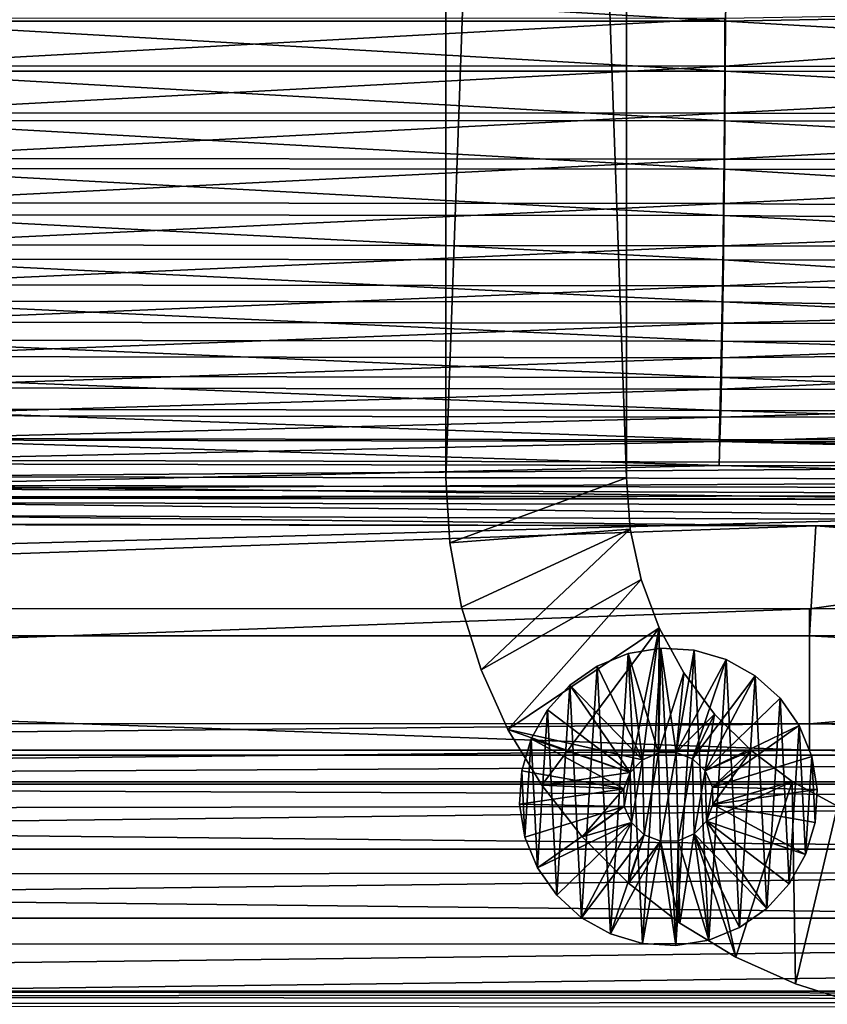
# Model space of a CAD drawing. Header units: metres. Extents: x -901 to 901, y -486 to 401.
# Tile 217 of 256: x 263 to 352, y -338 to -229. Entities that reach past the tile are written whole.
import ezdxf

# ---------------------------------------------------------------- set-up
doc = ezdxf.new("R2010")
doc.units = ezdxf.units.M

msp = doc.modelspace()

# ---------------------------------------------------------------- linework, layer by layer
at = {"layer": 'top0'}
for points in [[(340.949799, -229.396332, -496.149994), (244.546692, -229.389984, -497.7052), (244.761276, -223.802536, -498.037628)], [(341.090759, -223.79567, -496.466583), (340.949799, -229.396332, -496.149994), (244.761276, -223.802536, -498.037628)], [(437.323761, -227.669754, -494.566437), (340.949799, -229.396332, -496.149994), (341.090759, -223.79567, -496.466583)], [(437.234711, -234.495651, -490.6586), (437.268097, -227.462677, -491.574097), (340.87915, -234.394623, -492.38385)], [(437.268097, -227.462677, -491.574097), (340.904205, -229.093552, -493.165802), (340.87915, -234.394623, -492.38385)], [(437.323761, -227.669754, -494.566437), (437.288696, -235.059158, -493.604706), (340.949799, -229.396332, -496.149994)], [(340.904205, -229.093552, -493.165802), (244.512421, -229.078262, -494.721771), (244.490936, -234.36528, -493.926178)], [(340.87915, -234.394623, -492.38385), (340.904205, -229.093552, -493.165802), (244.490936, -234.36528, -493.926178)], [(340.923492, -234.963852, -495.328735), (244.524124, -234.942734, -496.869629), (244.546692, -229.389984, -497.7052)], [(340.949799, -229.396332, -496.149994), (340.923492, -234.963852, -495.328735), (244.546692, -229.389984, -497.7052)], [(437.288696, -235.059158, -493.604706), (340.923492, -234.963852, -495.328735), (340.949799, -229.396332, -496.149994)], [(340.87915, -234.394623, -492.38385), (244.490936, -234.36528, -493.926178), (244.462646, -239.569305, -492.662598)], [(340.846069, -239.613663, -491.131592), (340.87915, -234.394623, -492.38385), (244.462646, -239.569305, -492.662598)], [(437.234711, -234.495651, -490.6586), (340.87915, -234.394623, -492.38385), (340.846069, -239.613663, -491.131592)], [(437.199249, -239.72522, -489.412445), (437.234711, -234.495651, -490.6586), (340.846069, -239.613663, -491.131592)], [(340.888763, -240.445221, -494.013519), (244.4944, -240.408325, -495.542511), (244.524124, -234.942734, -496.869629)], [(340.923492, -234.963852, -495.328735), (340.888763, -240.445221, -494.013519), (244.524124, -234.942734, -496.869629)], [(437.251465, -240.551575, -492.295929), (340.888763, -240.445221, -494.013519), (340.923492, -234.963852, -495.328735)], [(437.288696, -235.059158, -493.604706), (437.251465, -240.551575, -492.295929), (340.923492, -234.963852, -495.328735)], [(340.846069, -239.613663, -491.131592), (244.462646, -239.569305, -492.662598), (244.42775, -244.640259, -490.93924)], [(340.805206, -244.700256, -489.417206), (340.846069, -239.613663, -491.131592), (244.42775, -244.640259, -490.93924)], [(437.199249, -239.72522, -489.412445), (340.846069, -239.613663, -491.131592), (340.805206, -244.700256, -489.417206)], [(437.155365, -244.822952, -487.700287), (437.199249, -239.72522, -489.412445), (340.805206, -244.700256, -489.417206)], [(340.845825, -245.787476, -492.212982), (244.457764, -245.734161, -493.732544), (244.4944, -240.408325, -495.542511)], [(340.888763, -240.445221, -494.013519), (340.845825, -245.787476, -492.212982), (244.4944, -240.408325, -495.542511)], [(437.205353, -245.908096, -490.496704), (340.845825, -245.787476, -492.212982), (340.888763, -240.445221, -494.013519)], [(437.251465, -240.551575, -492.295929), (437.205353, -245.908096, -490.496704), (340.888763, -240.445221, -494.013519)], [(244.42775, -244.640259, -490.93924), (244.38652, -249.53064, -488.766907), (340.805206, -244.700256, -489.417206)], [(244.38652, -249.53064, -488.766907), (340.756836, -249.606522, -487.251373), (340.805206, -244.700256, -489.417206)], [(340.805206, -244.700256, -489.417206), (340.756836, -249.606522, -487.251373), (437.155365, -244.822952, -487.700287)], [(340.756836, -249.606522, -487.251373), (437.094971, -250.464966, -485.174622), (437.155365, -244.822952, -487.700287)], [(340.795013, -250.940338, -489.938293), (244.414459, -250.870346, -491.451019), (244.457764, -245.734161, -493.732544)], [(340.845825, -245.787476, -492.212982), (340.795013, -250.940338, -489.938293), (244.457764, -245.734161, -493.732544)], [(437.141937, -251.831787, -487.844757), (340.795013, -250.940338, -489.938293), (340.845825, -245.787476, -492.212982)], [(437.205353, -245.908096, -490.496704), (437.141937, -251.831787, -487.844757), (340.845825, -245.787476, -492.212982)], [(244.38652, -249.53064, -488.766907), (244.33931, -254.20314, -486.166229), (340.756836, -249.606522, -487.251373)], [(244.33931, -254.20314, -486.166229), (340.701385, -254.294876, -484.654846), (340.756836, -249.606522, -487.251373)], [(340.756836, -249.606522, -487.251373), (340.701385, -254.294876, -484.654846), (437.094971, -250.464966, -485.174622)], [(340.736786, -255.864334, -487.211273), (244.364868, -255.777695, -488.719635), (244.414459, -250.870346, -491.451019)], [(340.795013, -250.940338, -489.938293), (340.736786, -255.864334, -487.211273), (244.414459, -250.870346, -491.451019)], [(340.701385, -254.294876, -484.654846), (437.043976, -254.439285, -482.94696), (437.094971, -250.464966, -485.174622)], [(437.088409, -256.005188, -485.505463), (340.736786, -255.864334, -487.211273), (340.795013, -250.940338, -489.938293)], [(437.141937, -251.831787, -487.844757), (437.088409, -256.005188, -485.505463), (340.795013, -250.940338, -489.938293)], [(340.701385, -254.294876, -484.654846), (244.33931, -254.20314, -486.166229), (244.28653, -258.622986, -483.160431)], [(340.639374, -258.730255, -481.65094), (340.701385, -254.294876, -484.654846), (244.28653, -258.622986, -483.160431)], [(437.043976, -254.439285, -482.94696), (340.701385, -254.294876, -484.654846), (340.639374, -258.730255, -481.65094)], [(436.954468, -260.259003, -478.892365), (437.043976, -254.439285, -482.94696), (340.639374, -258.730255, -481.65094)], [(340.671661, -260.522644, -484.056366), (244.309448, -260.419678, -485.562744), (244.364868, -255.777695, -488.719635)], [(340.736786, -255.864334, -487.211273), (340.671661, -260.522644, -484.056366), (244.364868, -255.777695, -488.719635)], [(436.994354, -262.119751, -481.245239), (340.671661, -260.522644, -484.056366), (340.736786, -255.864334, -487.211273)], [(437.088409, -256.005188, -485.505463), (436.994354, -262.119751, -481.245239), (340.736786, -255.864334, -487.211273)], [(340.639374, -258.730255, -481.65094), (244.28653, -258.622986, -483.160431), (244.228607, -262.755402, -479.772705)], [(340.571289, -262.877625, -478.262878), (340.639374, -258.730255, -481.65094), (244.228607, -262.755402, -479.772705)], [(436.954468, -260.259003, -478.892365), (340.639374, -258.730255, -481.65094), (340.571289, -262.877625, -478.262878)], [(340.600128, -264.878479, -480.497986), (244.248611, -264.759827, -482.004761), (244.309448, -260.419678, -485.562744)], [(340.671661, -260.522644, -484.056366), (340.600128, -264.878479, -480.497986), (244.309448, -260.419678, -485.562744)], [(436.904175, -263.042816, -476.555054), (436.954468, -260.259003, -478.892365), (340.571289, -262.877625, -478.262878)], [(436.941589, -265.041077, -478.792358), (340.600128, -264.878479, -480.497986), (340.671661, -260.522644, -484.056366)], [(436.994354, -262.119751, -481.245239), (436.941589, -265.041077, -478.792358), (340.671661, -260.522644, -484.056366)], [(244.228607, -262.755402, -479.772705), (244.165955, -266.567017, -476.02774), (340.571289, -262.877625, -478.262878)], [(244.165955, -266.567017, -476.02774), (340.497589, -266.703278, -474.515442), (340.571289, -262.877625, -478.262878)], [(340.571289, -262.877625, -478.262878), (340.497589, -266.703278, -474.515442), (436.904175, -263.042816, -476.555054)], [(340.497589, -266.703278, -474.515442), (436.851135, -265.679199, -474.052582), (436.904175, -263.042816, -476.555054)], [(340.522736, -268.896423, -476.562225), (244.182816, -268.763, -478.071533), (244.248611, -264.759827, -482.004761)], [(340.600128, -264.878479, -480.497986), (340.522736, -268.896423, -476.562225), (244.248611, -264.759827, -482.004761)], [(436.885895, -267.807983, -476.166138), (340.522736, -268.896423, -476.562225), (340.600128, -264.878479, -480.497986)], [(436.941589, -265.041077, -478.792358), (436.885895, -267.807983, -476.166138), (340.600128, -264.878479, -480.497986)], [(340.497589, -266.703278, -474.515442), (340.418884, -270.178894, -470.439423), (436.851135, -265.679199, -474.052582)], [(340.418884, -270.178894, -470.439423), (436.740387, -270.364105, -468.727539), (436.851135, -265.679199, -474.052582)], [(244.165955, -266.567017, -476.02774), (244.099075, -270.029633, -471.956085), (340.497589, -266.703278, -474.515442)], [(244.099075, -270.029633, -471.956085), (340.418884, -270.178894, -470.439423), (340.497589, -266.703278, -474.515442)], [(436.885895, -267.807983, -476.166138), (436.769562, -272.730438, -470.57135), (340.522736, -268.896423, -476.562225)], [(340.440094, -272.546722, -472.281342), (244.112579, -272.399658, -473.795258), (244.182816, -268.763, -478.071533)], [(340.522736, -268.896423, -476.562225), (340.440094, -272.546722, -472.281342), (244.182816, -268.763, -478.071533)], [(436.769562, -272.730438, -470.57135), (340.440094, -272.546722, -472.281342), (340.522736, -268.896423, -476.562225)], [(244.099075, -270.029633, -471.956085), (244.028503, -273.116516, -467.589813), (340.418884, -270.178894, -470.439423)], [(244.028503, -273.116516, -467.589813), (340.335846, -273.277435, -466.067047), (340.418884, -270.178894, -470.439423)], [(340.418884, -270.178894, -470.439423), (340.335846, -273.277435, -466.067047), (436.740387, -270.364105, -468.727539)], [(340.335846, -273.277435, -466.067047), (436.664856, -273.025513, -465.030121), (436.740387, -270.364105, -468.727539)], [(340.352875, -275.801025, -467.689178), (244.038452, -275.641693, -469.209534), (244.112579, -272.399658, -473.795258)], [(340.440094, -272.546722, -472.281342), (340.352875, -275.801025, -467.689178), (244.112579, -272.399658, -473.795258)], [(436.690247, -275.525116, -466.688843), (340.352875, -275.801025, -467.689178), (340.440094, -272.546722, -472.281342)], [(436.769562, -272.730438, -470.57135), (436.690247, -275.525116, -466.688843), (340.440094, -272.546722, -472.281342)], [(244.028503, -273.116516, -467.589813), (243.954758, -275.800873, -462.96106), (340.335846, -273.277435, -466.067047)], [(243.954758, -275.800873, -462.96106), (340.249023, -275.971924, -461.430573), (340.335846, -273.277435, -466.067047)], [(340.249023, -275.971924, -461.430573), (436.664856, -273.025513, -465.030121), (340.335846, -273.277435, -466.067047)], [(340.249023, -275.971924, -461.430573), (436.557739, -276.171509, -459.708191), (436.664856, -273.025513, -465.030121)], [(243.878418, -278.058105, -458.104614), (340.249023, -275.971924, -461.430573), (243.954758, -275.800873, -462.96106)], [(243.878418, -278.058105, -458.104614), (436.46106, -278.446564, -454.837769), (340.249023, -275.971924, -461.430573)], [(340.261688, -278.63092, -462.819672), (243.961014, -278.460968, -464.348114), (244.038452, -275.641693, -469.209534)], [(340.352875, -275.801025, -467.689178), (340.261688, -278.63092, -462.819672), (244.038452, -275.641693, -469.209534)], [(436.46106, -278.446564, -454.837769), (436.557739, -276.171509, -459.708191), (340.249023, -275.971924, -461.430573)], [(436.577698, -278.829742, -461.098663), (340.261688, -278.63092, -462.819672), (340.352875, -275.801025, -467.689178)], [(436.690247, -275.525116, -466.688843), (436.577698, -278.829742, -461.098663), (340.352875, -275.801025, -467.689178)], [(436.46106, -278.446564, -454.837769), (243.878418, -278.058105, -458.104614), (243.800171, -279.872437, -453.06662)], [(436.361969, -280.273926, -449.782715), (436.46106, -278.446564, -454.837769), (243.800171, -279.872437, -453.06662)], [(340.261688, -278.63092, -462.819672), (243.880829, -280.831635, -459.247589), (243.961014, -278.460968, -464.348114)], [(436.476196, -281.219147, -455.983429), (243.880829, -280.831635, -459.247589), (340.261688, -278.63092, -462.819672)], [(436.577698, -278.829742, -461.098663), (436.476196, -281.219147, -455.983429), (340.261688, -278.63092, -462.819672)], [(436.361969, -280.273926, -449.782715), (243.800171, -279.872437, -453.06662), (243.720795, -281.230316, -447.895966)], [(436.228851, -281.975739, -442.898834), (436.361969, -280.273926, -449.782715), (243.720795, -281.230316, -447.895966)], [(243.720795, -281.230316, -447.895966), (243.616089, -282.115753, -442.661072), (436.228851, -281.975739, -442.898834)], [(436.372101, -283.138367, -450.674316), (243.79866, -282.737183, -453.95636), (243.880829, -280.831635, -459.247589)], [(436.476196, -281.219147, -455.983429), (436.372101, -283.138367, -450.674316), (243.880829, -280.831635, -459.247589)], [(0.734328, -294.453064, -341.548859), (436.160767, -282.526215, -439.318207), (0.734328, -281.912231, -444.318481)], [(436.160767, -282.526215, -439.318207), (243.616089, -282.115753, -442.661072), (0.734328, -281.912231, -444.318481)], [(350.277679, -294.524323, -341.557617), (436.160767, -282.526215, -439.318207), (0.734328, -294.453064, -341.548859)], [(243.616089, -282.115753, -442.661072), (436.160767, -282.526215, -439.318207), (436.228851, -281.975739, -442.898834)], [(499.649292, -294.489624, -341.553345), (436.160767, -282.526215, -439.318207), (350.277679, -294.524323, -341.557617)], [(436.232239, -284.92627, -443.441528), (243.715302, -284.1633, -448.525818), (243.79866, -282.737183, -453.95636)], [(436.372101, -283.138367, -450.674316), (436.232239, -284.92627, -443.441528), (243.79866, -282.737183, -453.95636)], [(350.966766, -285.3125, -441.242035), (201.230148, -285.020569, -443.619843), (243.715302, -284.1633, -448.525818)], [(350.966766, -285.3125, -441.242035), (243.715302, -284.1633, -448.525818), (436.232239, -284.92627, -443.441528)], [(0.734328, -297.508423, -341.914429), (0.734328, -284.889893, -444.684113), (350.966766, -285.3125, -441.242035)], [(350.966766, -285.3125, -441.242035), (0.734328, -284.889893, -444.684113), (51.480598, -284.889893, -444.684113)], [(350.277679, -297.508423, -341.914429), (0.734328, -297.508423, -341.914429), (350.966766, -285.3125, -441.242035)], [(51.480598, -284.889893, -444.684113), (126.356468, -284.925659, -444.392792), (350.966766, -285.3125, -441.242035)], [(126.356468, -284.925659, -444.392792), (201.230148, -285.020569, -443.619843), (350.966766, -285.3125, -441.242035)], [(490.553162, -295.787415, -355.930756), (350.277679, -297.508423, -341.914429), (350.966766, -285.3125, -441.242035)], [(436.160919, -285.503784, -439.684174), (350.966766, -285.3125, -441.242035), (436.232239, -284.92627, -443.441528)], [(436.160919, -285.503784, -439.684174), (490.553162, -295.787415, -355.930756), (350.966766, -285.3125, -441.242035)], [(0.734328, -307.200958, -238.782639), (350.277679, -294.524323, -341.557617), (0.734328, -294.453064, -341.548859)], [(350.277679, -307.274475, -238.791992), (350.277679, -294.524323, -341.557617), (0.734328, -307.200958, -238.782639)], [(566.378906, -307.201416, -238.7827), (499.649292, -294.489624, -341.553345), (350.277679, -307.274475, -238.791992)], [(350.277679, -307.274475, -238.791992), (499.649292, -294.489624, -341.553345), (350.277679, -294.524323, -341.557617)], [(350.277679, -297.508423, -341.914429), (490.553162, -295.787415, -355.930756), (560.472351, -309.031952, -248.260803)], [(0.734328, -310.183228, -239.156265), (0.734328, -297.508423, -341.914429), (350.277679, -310.183228, -239.156265)], [(0.734328, -297.508423, -341.914429), (350.277679, -297.508423, -341.914429), (350.277679, -310.183228, -239.156265)], [(350.277679, -310.183228, -239.156265), (350.277679, -297.508423, -341.914429), (560.472351, -309.031952, -248.260803)], [(0.734328, -310.733368, -211.562912), (350.277679, -307.274475, -238.791992), (0.734328, -307.200958, -238.782639)], [(584.056824, -310.73349, -211.562149), (350.277679, -307.274475, -238.791992), (0.734328, -310.733368, -211.562912)], [(584.056824, -310.73349, -211.562149), (566.378906, -307.201416, -238.7827), (350.277679, -307.274475, -238.791992)], [(560.472351, -309.031952, -248.260803), (584.056824, -313.707733, -211.954468), (350.277679, -310.183228, -239.156265)], [(0.734328, -310.183228, -239.156265), (350.277679, -310.183228, -239.156265), (0.734328, -313.707611, -211.955231)], [(350.277679, -310.183228, -239.156265), (584.056824, -313.707733, -211.954468), (0.734328, -313.707611, -211.955231)], [(0.734328, -313.965668, -187.437561), (584.056824, -310.73349, -211.562149), (0.734328, -310.733368, -211.562912)], [(599.732178, -313.965576, -187.438156), (584.056824, -310.73349, -211.562149), (0.734328, -313.965668, -187.437561)], [(0.734328, -313.707611, -211.955231), (584.056824, -313.707733, -211.954468), (595.423157, -316.040405, -194.469223)], [(0.734328, -313.707611, -211.955231), (595.423157, -316.040405, -194.469223), (0.734328, -316.939209, -187.835037)], [(633.088074, -321.170197, -136.149261), (599.732178, -313.965576, -187.438156), (0.734328, -321.170319, -136.148453)], [(0.734328, -321.170319, -136.148453), (599.732178, -313.965576, -187.438156), (0.734328, -313.965668, -187.437561)], [(595.423157, -316.040405, -194.469223), (630.375, -323.537231, -140.744186), (0.734328, -316.939209, -187.835037)], [(0.734328, -316.939209, -187.835037), (630.375, -323.537231, -140.744186), (0.734328, -324.140137, -136.572845)], [(666.448914, -328.81955, -84.922707), (633.088074, -321.170197, -136.149261), (0.734328, -328.819641, -84.922119)], [(0.734328, -328.819641, -84.922119), (633.088074, -321.170197, -136.149261), (0.734328, -321.170319, -136.148453)], [(630.375, -323.537231, -140.744186), (665.330933, -331.521484, -87.092094), (0.734328, -324.140137, -136.572845)], [(0.734328, -324.140137, -136.572845), (665.330933, -331.521484, -87.092094), (0.734328, -331.785187, -85.375465)], [(0.734328, -336.912384, -33.767075), (666.448914, -328.81955, -84.922707), (0.734328, -328.819641, -84.922119)], [(0.734328, -336.912384, -33.767075), (699.821045, -336.912384, -33.767075), (666.448914, -328.81955, -84.922707)], [(665.330933, -331.521484, -87.092094), (0.734328, -339.873474, -34.248688), (0.734328, -331.785187, -85.375465)], [(665.330933, -331.521484, -87.092094), (699.821045, -339.873474, -34.248688), (0.734328, -339.873474, -34.248688)], [(699.821045, -336.912384, -33.767075), (0.734328, -336.912384, -33.767075), (699.821045, -337.267792, -32.492775)], [(0.734328, -336.912384, -33.767075), (0.734328, -337.447784, -32.089329), (699.821045, -337.267792, -32.492775)], [(699.821045, -337.267792, -32.492775), (0.734328, -337.447784, -32.089329), (699.821045, -337.89444, -31.327679)], [(0.734328, -337.447784, -32.089329), (0.734328, -338.448273, -30.640034), (699.821045, -337.89444, -31.327679)], [(699.821045, -337.89444, -31.327679), (0.734328, -338.448273, -30.640034), (699.821045, -338.761719, -30.328711)]]:
    msp.add_3dface(points, dxfattribs=at)
at = {"layer": 'top0123'}
for points in [[(329.990051, -280, -540), (309.990051, -280, -540), (309.990051, 280, -540)], [(329.990051, -280, -540), (309.990051, 280, -540), (329.990051, 280, -540)], [(309.990051, 280, -520), (309.990051, 280, -540), (309.990051, -280, -520)], [(309.990051, 280, -540), (309.990051, -280, -540), (309.990051, -280, -520)], [(329.990051, 280, -520), (309.990051, 280, -520), (309.990051, -280, -520)], [(329.990051, 280, -520), (309.990051, -280, -520), (329.990051, -280, -520)], [(329.990051, 280, -520), (329.990051, -280, -520), (329.990051, 280, -540)], [(329.990051, -280, -520), (329.990051, -280, -540), (329.990051, 280, -540)], [(310.427521, -287.232178, -540), (309.990051, -280, -540), (329.990051, -280, -540)], [(310.427521, -287.232178, -520), (309.990051, -280, -520), (310.427521, -287.232178, -540)], [(310.427521, -287.232178, -540), (309.990051, -280, -520), (309.990051, -280, -540)], [(309.990051, -280, -520), (310.427521, -287.232178, -520), (329.990051, -280, -520)], [(330.397217, -285.692596, -540), (310.427521, -287.232178, -540), (329.990051, -280, -540)], [(329.990051, -280, -520), (310.427521, -287.232178, -520), (330.397217, -285.692596, -520)], [(329.990051, -280, -520), (330.397217, -285.692596, -520), (329.990051, -280, -540)], [(330.397217, -285.692596, -520), (330.397217, -285.692596, -540), (329.990051, -280, -540)], [(330.397217, -285.692596, -540), (311.733551, -294.358917, -540), (310.427521, -287.232178, -540)], [(310.427521, -287.232178, -520), (311.733551, -294.358917, -520), (330.397217, -285.692596, -520)], [(313.889099, -301.276276, -540), (311.733551, -294.358917, -540), (330.397217, -285.692596, -540)], [(330.397217, -285.692596, -520), (311.733551, -294.358917, -520), (313.889099, -301.276276, -520)], [(331.610352, -291.269287, -540), (313.889099, -301.276276, -540), (330.397217, -285.692596, -540)], [(330.397217, -285.692596, -520), (313.889099, -301.276276, -520), (331.610352, -291.269287, -520)], [(330.397217, -285.692596, -520), (331.610352, -291.269287, -520), (330.397217, -285.692596, -540)], [(331.610352, -291.269287, -520), (331.610352, -291.269287, -540), (330.397217, -285.692596, -540)], [(311.733551, -294.358917, -520), (310.427521, -287.232178, -520), (311.733551, -294.358917, -540)], [(311.733551, -294.358917, -540), (310.427521, -287.232178, -520), (310.427521, -287.232178, -540)], [(316.862701, -307.883392, -540), (313.889099, -301.276276, -540), (331.610352, -291.269287, -540)], [(313.889099, -301.276276, -520), (316.862701, -307.883392, -520), (331.610352, -291.269287, -520)], [(333.604767, -296.616577, -540), (316.862701, -307.883392, -540), (331.610352, -291.269287, -540)], [(331.610352, -291.269287, -520), (316.862701, -307.883392, -520), (333.604767, -296.616577, -520)], [(331.610352, -291.269287, -520), (333.604767, -296.616577, -520), (331.610352, -291.269287, -540)], [(333.604767, -296.616577, -520), (333.604767, -296.616577, -540), (331.610352, -291.269287, -540)], [(313.889099, -301.276276, -520), (311.733551, -294.358917, -520), (313.889099, -301.276276, -540)], [(313.889099, -301.276276, -540), (311.733551, -294.358917, -520), (311.733551, -294.358917, -540)], [(316.862701, -307.883392, -540), (333.604767, -296.616577, -540), (331.767059, -311.259857, -540)], [(316.862701, -307.883392, -520), (320.611023, -314.083862, -520), (333.604767, -296.616577, -520)], [(333.604767, -296.616577, -520), (320.611023, -314.083862, -520), (330.41806, -312.669037, -520)], [(333.604767, -296.616577, -520), (330.41806, -312.669037, -520), (331.767059, -311.259857, -520)], [(331.767059, -311.259857, -540), (333.604767, -296.616577, -540), (333.552612, -310.474213, -540)], [(333.552612, -310.474213, -520), (333.604767, -296.616577, -520), (331.767059, -311.259857, -520)], [(333.604767, -296.616577, -540), (336.339905, -301.62561, -540), (333.552612, -310.474213, -540)], [(336.339905, -301.62561, -520), (333.604767, -296.616577, -520), (333.552612, -310.474213, -520)], [(333.604767, -296.616577, -520), (336.339905, -301.62561, -520), (333.604767, -296.616577, -540)], [(336.339905, -301.62561, -520), (336.339905, -301.62561, -540), (333.604767, -296.616577, -540)], [(333.812256, -298.875854, -595.000183), (330.165863, -299.472015, -595.000183), (333.552612, -310.474213, -595)], [(333.812256, -298.875854, -630.000183), (330.165863, -299.472015, -630.000183), (333.812256, -298.875854, -595.000183)], [(330.165863, -299.472015, -630.000183), (330.165863, -299.472015, -595.000183), (333.812256, -298.875854, -595.000183)], [(333.812256, -298.875854, -630.000183), (331.769531, -331.604645, -630.000183), (330.165863, -299.472015, -630.000183)], [(335.457184, -331.834808, -630.000183), (331.769531, -331.604645, -630.000183), (333.812256, -298.875854, -630.000183)], [(335.502899, -310.431641, -595), (333.812256, -298.875854, -595.000183), (333.552612, -310.474213, -595)], [(335.502899, -310.431641, -595), (337.499908, -299.105988, -595.000183), (333.812256, -298.875854, -595.000183)], [(337.499908, -299.105988, -630.000183), (333.812256, -298.875854, -630.000183), (337.499908, -299.105988, -595.000183)], [(333.812256, -298.875854, -630.000183), (333.812256, -298.875854, -595.000183), (337.499908, -299.105988, -595.000183)], [(337.499908, -299.105988, -630.000183), (335.457184, -331.834808, -630.000183), (333.812256, -298.875854, -630.000183)], [(330.165863, -299.472015, -595.000183), (326.74353, -300.864685, -595.000183), (331.767059, -311.259857, -595)], [(330.165863, -299.472015, -630.000183), (326.74353, -300.864685, -630.000183), (330.165863, -299.472015, -595.000183)], [(326.74353, -300.864685, -630.000183), (326.74353, -300.864685, -595.000183), (330.165863, -299.472015, -595.000183)], [(330.165863, -299.472015, -630.000183), (328.225555, -330.559692, -630.000183), (326.74353, -300.864685, -630.000183)], [(331.769531, -331.604645, -630.000183), (328.225555, -330.559692, -630.000183), (330.165863, -299.472015, -630.000183)], [(333.552612, -310.474213, -595), (330.165863, -299.472015, -595.000183), (331.767059, -311.259857, -595)], [(339.103577, -331.238617, -630.000183), (335.457184, -331.834808, -630.000183), (337.499908, -299.105988, -630.000183)], [(341.043884, -300.15097, -595.000183), (337.499908, -299.105988, -595.000183), (335.502899, -310.431641, -595)], [(341.043884, -300.15097, -630.000183), (337.499908, -299.105988, -630.000183), (341.043884, -300.15097, -595.000183)], [(337.499908, -299.105988, -630.000183), (337.499908, -299.105988, -595.000183), (341.043884, -300.15097, -595.000183)], [(341.043884, -300.15097, -630.000183), (339.103577, -331.238617, -630.000183), (337.499908, -299.105988, -630.000183)], [(331.767059, -311.259857, -595), (326.74353, -300.864685, -595.000183), (323.716919, -302.983948, -595.000183)], [(326.74353, -300.864685, -630.000183), (323.716919, -302.983948, -630.000183), (326.74353, -300.864685, -595.000183)], [(323.716919, -302.983948, -630.000183), (323.716919, -302.983948, -595.000183), (326.74353, -300.864685, -595.000183)], [(326.74353, -300.864685, -630.000183), (325.00296, -328.752319, -630.000183), (323.716919, -302.983948, -630.000183)], [(328.225555, -330.559692, -630.000183), (325.00296, -328.752319, -630.000183), (326.74353, -300.864685, -630.000183)], [(337.321014, -311.138672, -595), (341.043884, -300.15097, -595.000183), (335.502899, -310.431641, -595)], [(344.266479, -301.958344, -595.000183), (341.043884, -300.15097, -595.000183), (337.321014, -311.138672, -595)], [(342.525909, -329.845978, -630.000183), (339.103577, -331.238617, -630.000183), (341.043884, -300.15097, -630.000183)], [(344.266479, -301.958344, -630.000183), (341.043884, -300.15097, -630.000183), (344.266479, -301.958344, -595.000183)], [(341.043884, -300.15097, -630.000183), (341.043884, -300.15097, -595.000183), (344.266479, -301.958344, -595.000183)], [(344.266479, -301.958344, -630.000183), (342.525909, -329.845978, -630.000183), (341.043884, -300.15097, -630.000183)], [(316.862701, -307.883392, -520), (313.889099, -301.276276, -520), (316.862701, -307.883392, -540)], [(316.862701, -307.883392, -540), (313.889099, -301.276276, -520), (313.889099, -301.276276, -540)], [(333.552612, -310.474213, -540), (336.339905, -301.62561, -540), (335.502899, -310.431641, -540)], [(335.502899, -310.431641, -520), (336.339905, -301.62561, -520), (333.552612, -310.474213, -520)], [(336.339905, -301.62561, -540), (339.760071, -306.194427, -540), (335.502899, -310.431641, -540)], [(339.760071, -306.194427, -520), (336.339905, -301.62561, -520), (335.502899, -310.431641, -520)], [(336.339905, -301.62561, -520), (339.760071, -306.194427, -520), (336.339905, -301.62561, -540)], [(339.760071, -306.194427, -520), (339.760071, -306.194427, -540), (336.339905, -301.62561, -540)], [(338.730194, -312.48764, -595), (344.266479, -301.958344, -595.000183), (337.321014, -311.138672, -595)], [(338.730194, -312.48764, -595), (347.006104, -304.4375, -595.000183), (344.266479, -301.958344, -595.000183)], [(345.552551, -327.726715, -630.000183), (342.525909, -329.845978, -630.000183), (344.266479, -301.958344, -630.000183)], [(347.006104, -304.4375, -630.000183), (344.266479, -301.958344, -630.000183), (347.006104, -304.4375, -595.000183)], [(344.266479, -301.958344, -630.000183), (344.266479, -301.958344, -595.000183), (347.006104, -304.4375, -595.000183)], [(347.006104, -304.4375, -630.000183), (345.552551, -327.726715, -630.000183), (344.266479, -301.958344, -630.000183)], [(323.716919, -302.983948, -595.000183), (321.237732, -305.723572, -595.000183), (330.41806, -312.669037, -595)], [(323.716919, -302.983948, -630.000183), (321.237732, -305.723572, -630.000183), (323.716919, -302.983948, -595.000183)], [(321.237732, -305.723572, -630.000183), (321.237732, -305.723572, -595.000183), (323.716919, -302.983948, -595.000183)], [(323.716919, -302.983948, -630.000183), (322.263336, -326.273132, -630.000183), (321.237732, -305.723572, -630.000183)], [(325.00296, -328.752319, -630.000183), (322.263336, -326.273132, -630.000183), (323.716919, -302.983948, -630.000183)], [(331.767059, -311.259857, -595), (323.716919, -302.983948, -595.000183), (330.41806, -312.669037, -595)], [(349.125366, -307.464142, -595.000183), (347.006104, -304.4375, -595.000183), (338.730194, -312.48764, -595)], [(348.031708, -324.987091, -630.000183), (345.552551, -327.726715, -630.000183), (347.006104, -304.4375, -630.000183)], [(349.125366, -307.464142, -630.000183), (347.006104, -304.4375, -630.000183), (349.125366, -307.464142, -595.000183)], [(347.006104, -304.4375, -630.000183), (347.006104, -304.4375, -595.000183), (349.125366, -307.464142, -595.000183)], [(349.125366, -307.464142, -630.000183), (348.031708, -324.987091, -630.000183), (347.006104, -304.4375, -630.000183)], [(330.41806, -312.669037, -595), (321.237732, -305.723572, -595.000183), (319.430359, -308.946167, -595.000183)], [(321.237732, -305.723572, -630.000183), (319.430359, -308.946167, -630.000183), (321.237732, -305.723572, -595.000183)], [(319.430359, -308.946167, -630.000183), (319.430359, -308.946167, -595.000183), (321.237732, -305.723572, -595.000183)], [(321.237732, -305.723572, -630.000183), (320.144073, -323.246521, -630.000183), (319.430359, -308.946167, -630.000183)], [(322.263336, -326.273132, -630.000183), (320.144073, -323.246521, -630.000183), (321.237732, -305.723572, -630.000183)], [(335.502899, -310.431641, -540), (339.760071, -306.194427, -540), (337.321014, -311.138672, -540)], [(337.321014, -311.138672, -520), (339.760071, -306.194427, -520), (335.502899, -310.431641, -520)], [(339.760071, -306.194427, -540), (338.730194, -312.48764, -540), (337.321014, -311.138672, -540)], [(339.760071, -306.194427, -520), (337.321014, -311.138672, -520), (338.730194, -312.48764, -520)], [(339.760071, -306.194427, -540), (343.795624, -310.22998, -540), (338.730194, -312.48764, -540)], [(343.795624, -310.22998, -520), (339.760071, -306.194427, -520), (338.730194, -312.48764, -520)], [(339.760071, -306.194427, -540), (339.760071, -306.194427, -520), (343.795624, -310.22998, -540)], [(339.760071, -306.194427, -520), (343.795624, -310.22998, -520), (343.795624, -310.22998, -540)], [(339.515869, -314.273224, -595), (349.125366, -307.464142, -595.000183), (338.730194, -312.48764, -595)], [(339.515869, -314.273224, -595), (350.518036, -310.886475, -595.000183), (349.125366, -307.464142, -595.000183)], [(349.839081, -321.764496, -630.000183), (348.031708, -324.987091, -630.000183), (349.125366, -307.464142, -630.000183)], [(350.518036, -310.886475, -630.000183), (349.125366, -307.464142, -630.000183), (350.518036, -310.886475, -595.000183)], [(349.125366, -307.464142, -630.000183), (349.125366, -307.464142, -595.000183), (350.518036, -310.886475, -595.000183)], [(350.518036, -310.886475, -630.000183), (349.839081, -321.764496, -630.000183), (349.125366, -307.464142, -630.000183)], [(320.611023, -314.083862, -540), (316.862701, -307.883392, -540), (330.41806, -312.669037, -540)], [(330.41806, -312.669037, -540), (316.862701, -307.883392, -540), (331.767059, -311.259857, -540)], [(320.611023, -314.083862, -520), (316.862701, -307.883392, -520), (320.611023, -314.083862, -540)], [(320.611023, -314.083862, -540), (316.862701, -307.883392, -520), (316.862701, -307.883392, -540)], [(319.430359, -308.946167, -595.000183), (318.385406, -312.490143, -595.000183), (329.711029, -314.487152, -595)], [(319.430359, -308.946167, -630.000183), (318.385406, -312.490143, -630.000183), (319.430359, -308.946167, -595.000183)], [(318.385406, -312.490143, -630.000183), (318.385406, -312.490143, -595.000183), (319.430359, -308.946167, -595.000183)], [(319.430359, -308.946167, -630.000183), (318.751434, -319.824188, -630.000183), (318.385406, -312.490143, -630.000183)], [(320.144073, -323.246521, -630.000183), (318.751434, -319.824188, -630.000183), (319.430359, -308.946167, -630.000183)], [(330.41806, -312.669037, -595), (319.430359, -308.946167, -595.000183), (329.711029, -314.487152, -595)], [(331.767059, -311.259857, -540), (333.552612, -310.474213, -540), (331.767059, -311.259857, -595)], [(333.552612, -310.474213, -540), (333.552612, -310.474213, -595), (331.767059, -311.259857, -595)], [(331.767059, -311.259857, -510), (333.552612, -310.474213, -510), (331.767059, -311.259857, -520)], [(333.552612, -310.474213, -510), (333.552612, -310.474213, -520), (331.767059, -311.259857, -520)], [(333.552612, -310.474213, -510), (331.767059, -311.259857, -510), (331.948425, -319.571991, -510)], [(333.766541, -320.279022, -510), (333.552612, -310.474213, -510), (331.948425, -319.571991, -510)], [(333.552612, -310.474213, -540), (335.502899, -310.431641, -540), (333.552612, -310.474213, -595)], [(335.502899, -310.431641, -540), (335.502899, -310.431641, -595), (333.552612, -310.474213, -595)], [(333.552612, -310.474213, -510), (335.502899, -310.431641, -510), (333.552612, -310.474213, -520)], [(335.502899, -310.431641, -510), (335.502899, -310.431641, -520), (333.552612, -310.474213, -520)], [(335.502899, -310.431641, -510), (333.552612, -310.474213, -510), (333.766541, -320.279022, -510)], [(335.716858, -320.23645, -510), (335.502899, -310.431641, -510), (333.766541, -320.279022, -510)], [(337.321014, -311.138672, -595), (335.502899, -310.431641, -595), (337.321014, -311.138672, -540)], [(335.502899, -310.431641, -595), (335.502899, -310.431641, -540), (337.321014, -311.138672, -540)], [(337.321014, -311.138672, -520), (335.502899, -310.431641, -520), (337.321014, -311.138672, -510)], [(335.502899, -310.431641, -520), (335.502899, -310.431641, -510), (337.321014, -311.138672, -510)], [(337.321014, -311.138672, -510), (335.502899, -310.431641, -510), (335.716858, -320.23645, -510)], [(343.795624, -310.22998, -540), (339.515869, -314.273224, -540), (338.730194, -312.48764, -540)], [(343.795624, -310.22998, -520), (338.730194, -312.48764, -520), (339.515869, -314.273224, -520)], [(339.515869, -314.273224, -540), (343.795624, -310.22998, -540), (339.558411, -316.223511, -540)], [(339.558411, -316.223511, -520), (343.795624, -310.22998, -520), (339.515869, -314.273224, -520)], [(351.114197, -314.532867, -595.000183), (350.518036, -310.886475, -595.000183), (339.515869, -314.273224, -595)], [(343.795624, -310.22998, -540), (348.364441, -313.650146, -540), (339.558411, -316.223511, -540)], [(348.364441, -313.650146, -520), (343.795624, -310.22998, -520), (339.558411, -316.223511, -520)], [(343.795624, -310.22998, -540), (343.795624, -310.22998, -520), (348.364441, -313.650146, -520)], [(343.795624, -310.22998, -540), (348.364441, -313.650146, -520), (348.364441, -313.650146, -540)], [(350.884064, -318.22052, -630.000183), (349.839081, -321.764496, -630.000183), (350.518036, -310.886475, -630.000183)], [(351.114197, -314.532867, -630.000183), (350.518036, -310.886475, -630.000183), (351.114197, -314.532867, -595.000183)], [(350.518036, -310.886475, -630.000183), (350.518036, -310.886475, -595.000183), (351.114197, -314.532867, -595.000183)], [(351.114197, -314.532867, -630.000183), (350.884064, -318.22052, -630.000183), (350.518036, -310.886475, -630.000183)], [(330.41806, -312.669037, -540), (331.767059, -311.259857, -540), (330.41806, -312.669037, -595)], [(331.767059, -311.259857, -540), (331.767059, -311.259857, -595), (330.41806, -312.669037, -595)], [(330.41806, -312.669037, -510), (331.767059, -311.259857, -510), (330.41806, -312.669037, -520)], [(331.767059, -311.259857, -510), (331.767059, -311.259857, -520), (330.41806, -312.669037, -520)], [(331.767059, -311.259857, -510), (330.41806, -312.669037, -510), (330.539246, -318.223022, -510)], [(331.948425, -319.571991, -510), (331.767059, -311.259857, -510), (330.539246, -318.223022, -510)], [(337.502411, -319.450806, -510), (337.321014, -311.138672, -510), (335.716858, -320.23645, -510)], [(338.730194, -312.48764, -595), (337.321014, -311.138672, -595), (338.730194, -312.48764, -540)], [(337.321014, -311.138672, -595), (337.321014, -311.138672, -540), (338.730194, -312.48764, -540)], [(338.730194, -312.48764, -520), (337.321014, -311.138672, -520), (338.730194, -312.48764, -510)], [(337.321014, -311.138672, -520), (337.321014, -311.138672, -510), (338.730194, -312.48764, -510)], [(338.730194, -312.48764, -510), (337.321014, -311.138672, -510), (337.502411, -319.450806, -510)], [(329.711029, -314.487152, -595), (318.385406, -312.490143, -595.000183), (318.155243, -316.177795, -595.000183)], [(318.155243, -316.177795, -595.000183), (318.385406, -312.490143, -595.000183), (318.155243, -316.177795, -630.000183)], [(318.385406, -312.490143, -595.000183), (318.385406, -312.490143, -630.000183), (318.155243, -316.177795, -630.000183)], [(318.751434, -319.824188, -630.000183), (318.155243, -316.177795, -630.000183), (318.385406, -312.490143, -630.000183)], [(329.711029, -314.487152, -540), (320.611023, -314.083862, -540), (330.41806, -312.669037, -540)], [(320.611023, -314.083862, -520), (329.711029, -314.487152, -520), (330.41806, -312.669037, -520)], [(329.711029, -314.487152, -540), (330.41806, -312.669037, -540), (329.711029, -314.487152, -595)], [(330.41806, -312.669037, -540), (330.41806, -312.669037, -595), (329.711029, -314.487152, -595)], [(329.711029, -314.487152, -510), (330.41806, -312.669037, -510), (329.711029, -314.487152, -520)], [(330.41806, -312.669037, -510), (330.41806, -312.669037, -520), (329.711029, -314.487152, -520)], [(330.41806, -312.669037, -510), (329.711029, -314.487152, -510), (329.753601, -316.437439, -510)], [(330.539246, -318.223022, -510), (330.41806, -312.669037, -510), (329.753601, -316.437439, -510)], [(338.851379, -318.041626, -510), (338.730194, -312.48764, -510), (337.502411, -319.450806, -510)], [(339.515869, -314.273224, -595), (338.730194, -312.48764, -595), (339.515869, -314.273224, -540)], [(338.730194, -312.48764, -595), (338.730194, -312.48764, -540), (339.515869, -314.273224, -540)], [(339.515869, -314.273224, -520), (338.730194, -312.48764, -520), (339.515869, -314.273224, -510)], [(338.730194, -312.48764, -520), (338.730194, -312.48764, -510), (339.515869, -314.273224, -510)], [(339.515869, -314.273224, -510), (338.730194, -312.48764, -510), (338.851379, -318.041626, -510)], [(325.079407, -319.787354, -540), (320.611023, -314.083862, -540), (329.711029, -314.487152, -540)], [(325.079407, -319.787354, -540), (325.079407, -319.787354, -520), (320.611023, -314.083862, -520)], [(325.079407, -319.787354, -540), (320.611023, -314.083862, -520), (320.611023, -314.083862, -540)], [(320.611023, -314.083862, -520), (325.079407, -319.787354, -520), (329.711029, -314.487152, -520)], [(348.364441, -313.650146, -540), (342.106659, -333.12735, -540), (338.851379, -318.041626, -540)], [(339.558411, -316.223511, -540), (348.364441, -313.650146, -540), (338.851379, -318.041626, -540)], [(342.106659, -333.12735, -520), (348.364441, -313.650146, -520), (338.851379, -318.041626, -520)], [(338.851379, -318.041626, -520), (348.364441, -313.650146, -520), (339.558411, -316.223511, -520)], [(348.713776, -336.100952, -540), (342.106659, -333.12735, -540), (348.364441, -313.650146, -540)], [(342.106659, -333.12735, -520), (348.713776, -336.100952, -520), (348.364441, -313.650146, -520)], [(353.373474, -316.385284, -540), (348.713776, -336.100952, -540), (348.364441, -313.650146, -540)], [(348.364441, -313.650146, -520), (353.373474, -316.385284, -520), (348.364441, -313.650146, -540)], [(348.364441, -313.650146, -540), (353.373474, -316.385284, -520), (353.373474, -316.385284, -540)], [(348.713776, -336.100952, -520), (353.373474, -316.385284, -520), (348.364441, -313.650146, -520)], [(329.711029, -314.487152, -595), (318.155243, -316.177795, -595.000183), (329.753601, -316.437439, -595)], [(329.753601, -316.437439, -540), (325.079407, -319.787354, -540), (329.711029, -314.487152, -540)], [(325.079407, -319.787354, -520), (329.753601, -316.437439, -520), (329.711029, -314.487152, -520)], [(329.753601, -316.437439, -540), (329.711029, -314.487152, -540), (329.753601, -316.437439, -595)], [(329.711029, -314.487152, -540), (329.711029, -314.487152, -595), (329.753601, -316.437439, -595)], [(329.753601, -316.437439, -510), (329.711029, -314.487152, -510), (329.753601, -316.437439, -520)], [(329.711029, -314.487152, -510), (329.711029, -314.487152, -520), (329.753601, -316.437439, -520)], [(339.558411, -316.223511, -510), (339.515869, -314.273224, -510), (338.851379, -318.041626, -510)], [(339.558411, -316.223511, -595), (351.114197, -314.532867, -595.000183), (339.515869, -314.273224, -595)], [(339.558411, -316.223511, -595), (339.515869, -314.273224, -595), (339.558411, -316.223511, -540)], [(339.515869, -314.273224, -595), (339.515869, -314.273224, -540), (339.558411, -316.223511, -540)], [(339.558411, -316.223511, -520), (339.515869, -314.273224, -520), (339.558411, -316.223511, -510)], [(339.515869, -314.273224, -520), (339.515869, -314.273224, -510), (339.558411, -316.223511, -510)], [(350.884064, -318.22052, -595.000183), (351.114197, -314.532867, -595.000183), (339.558411, -316.223511, -595)], [(350.884064, -318.22052, -630.000183), (351.114197, -314.532867, -630.000183), (350.884064, -318.22052, -595.000183)], [(351.114197, -314.532867, -630.000183), (351.114197, -314.532867, -595.000183), (350.884064, -318.22052, -595.000183)], [(318.155243, -316.177795, -595.000183), (318.751434, -319.824188, -595.000183), (329.753601, -316.437439, -595)], [(318.751434, -319.824188, -595.000183), (318.155243, -316.177795, -595.000183), (318.751434, -319.824188, -630.000183)], [(318.155243, -316.177795, -595.000183), (318.155243, -316.177795, -630.000183), (318.751434, -319.824188, -630.000183)], [(339.558411, -316.223511, -595), (338.851379, -318.041626, -595), (349.839081, -321.764496, -595.000183)], [(338.851379, -318.041626, -595), (339.558411, -316.223511, -595), (338.851379, -318.041626, -540)], [(339.558411, -316.223511, -595), (339.558411, -316.223511, -540), (338.851379, -318.041626, -540)], [(338.851379, -318.041626, -520), (339.558411, -316.223511, -520), (338.851379, -318.041626, -510)], [(339.558411, -316.223511, -520), (339.558411, -316.223511, -510), (338.851379, -318.041626, -510)], [(349.839081, -321.764496, -595.000183), (350.884064, -318.22052, -595.000183), (339.558411, -316.223511, -595)], [(355.631134, -338.2565, -540), (348.713776, -336.100952, -540), (353.373474, -316.385284, -540)], [(348.713776, -336.100952, -520), (355.631134, -338.2565, -520), (353.373474, -316.385284, -520)], [(329.753601, -316.437439, -595), (318.751434, -319.824188, -595.000183), (320.144073, -323.246521, -595.000183)], [(329.753601, -316.437439, -595), (320.144073, -323.246521, -595.000183), (330.539246, -318.223022, -595)], [(325.079407, -319.787354, -540), (329.753601, -316.437439, -540), (330.539246, -318.223022, -540)], [(329.753601, -316.437439, -520), (325.079407, -319.787354, -520), (330.539246, -318.223022, -520)], [(330.539246, -318.223022, -540), (329.753601, -316.437439, -540), (330.539246, -318.223022, -595)], [(329.753601, -316.437439, -540), (329.753601, -316.437439, -595), (330.539246, -318.223022, -595)], [(330.539246, -318.223022, -510), (329.753601, -316.437439, -510), (330.539246, -318.223022, -520)], [(329.753601, -316.437439, -510), (329.753601, -316.437439, -520), (330.539246, -318.223022, -520)], [(320.144073, -323.246521, -595.000183), (322.263336, -326.273132, -595.000183), (330.539246, -318.223022, -595)], [(330.539246, -318.223022, -595), (322.263336, -326.273132, -595.000183), (325.00296, -328.752319, -595.000183)], [(330.539246, -318.223022, -595), (325.00296, -328.752319, -595.000183), (331.948425, -319.571991, -595)], [(330.202698, -324.910645, -540), (325.079407, -319.787354, -540), (330.539246, -318.223022, -540)], [(325.079407, -319.787354, -520), (330.202698, -324.910645, -520), (330.539246, -318.223022, -520)], [(330.202698, -324.910645, -540), (330.539246, -318.223022, -540), (331.948425, -319.571991, -540)], [(330.539246, -318.223022, -520), (330.202698, -324.910645, -520), (331.948425, -319.571991, -520)], [(331.948425, -319.571991, -540), (330.539246, -318.223022, -540), (331.948425, -319.571991, -595)], [(330.539246, -318.223022, -540), (330.539246, -318.223022, -595), (331.948425, -319.571991, -595)], [(331.948425, -319.571991, -510), (330.539246, -318.223022, -510), (331.948425, -319.571991, -520)], [(330.539246, -318.223022, -510), (330.539246, -318.223022, -520), (331.948425, -319.571991, -520)], [(342.106659, -333.12735, -540), (337.502411, -319.450806, -540), (338.851379, -318.041626, -540)], [(337.502411, -319.450806, -595), (345.552551, -327.726715, -595.000183), (338.851379, -318.041626, -595)], [(337.502411, -319.450806, -595), (338.851379, -318.041626, -595), (337.502411, -319.450806, -540)], [(338.851379, -318.041626, -595), (338.851379, -318.041626, -540), (337.502411, -319.450806, -540)], [(337.502411, -319.450806, -520), (338.851379, -318.041626, -520), (337.502411, -319.450806, -510)], [(338.851379, -318.041626, -520), (338.851379, -318.041626, -510), (337.502411, -319.450806, -510)], [(337.502411, -319.450806, -520), (342.106659, -333.12735, -520), (338.851379, -318.041626, -520)], [(345.552551, -327.726715, -595.000183), (348.031708, -324.987091, -595.000183), (338.851379, -318.041626, -595)], [(338.851379, -318.041626, -595), (348.031708, -324.987091, -595.000183), (349.839081, -321.764496, -595.000183)], [(350.884064, -318.22052, -595.000183), (349.839081, -321.764496, -595.000183), (350.884064, -318.22052, -630.000183)], [(349.839081, -321.764496, -595.000183), (349.839081, -321.764496, -630.000183), (350.884064, -318.22052, -630.000183)], [(325.00296, -328.752319, -595.000183), (328.225555, -330.559692, -595.000183), (331.948425, -319.571991, -595)], [(331.948425, -319.571991, -595), (328.225555, -330.559692, -595.000183), (333.766541, -320.279022, -595)], [(333.766541, -320.279022, -540), (330.202698, -324.910645, -540), (331.948425, -319.571991, -540)], [(330.202698, -324.910645, -520), (333.766541, -320.279022, -520), (331.948425, -319.571991, -520)], [(333.766541, -320.279022, -540), (331.948425, -319.571991, -540), (333.766541, -320.279022, -595)], [(331.948425, -319.571991, -540), (331.948425, -319.571991, -595), (333.766541, -320.279022, -595)], [(333.766541, -320.279022, -510), (331.948425, -319.571991, -510), (333.766541, -320.279022, -520)], [(331.948425, -319.571991, -510), (331.948425, -319.571991, -520), (333.766541, -320.279022, -520)], [(335.906189, -329.379028, -540), (335.716858, -320.23645, -540), (337.502411, -319.450806, -540)], [(335.716858, -320.23645, -595), (339.103577, -331.238617, -595.000183), (337.502411, -319.450806, -595)], [(335.716858, -320.23645, -595), (337.502411, -319.450806, -595), (335.716858, -320.23645, -540)], [(337.502411, -319.450806, -595), (337.502411, -319.450806, -540), (335.716858, -320.23645, -540)], [(335.716858, -320.23645, -520), (337.502411, -319.450806, -520), (335.716858, -320.23645, -510)], [(337.502411, -319.450806, -520), (337.502411, -319.450806, -510), (335.716858, -320.23645, -510)], [(335.716858, -320.23645, -520), (335.906189, -329.379028, -520), (337.502411, -319.450806, -520)], [(342.106659, -333.12735, -540), (335.906189, -329.379028, -540), (337.502411, -319.450806, -540)], [(335.906189, -329.379028, -520), (342.106659, -333.12735, -520), (337.502411, -319.450806, -520)], [(339.103577, -331.238617, -595.000183), (342.525909, -329.845978, -595.000183), (337.502411, -319.450806, -595)], [(337.502411, -319.450806, -595), (342.525909, -329.845978, -595.000183), (345.552551, -327.726715, -595.000183)], [(320.144073, -323.246521, -595.000183), (318.751434, -319.824188, -595.000183), (320.144073, -323.246521, -630.000183)], [(318.751434, -319.824188, -595.000183), (318.751434, -319.824188, -630.000183), (320.144073, -323.246521, -630.000183)], [(330.202698, -324.910645, -540), (330.202698, -324.910645, -520), (325.079407, -319.787354, -540)], [(330.202698, -324.910645, -520), (325.079407, -319.787354, -520), (325.079407, -319.787354, -540)], [(328.225555, -330.559692, -595.000183), (331.769531, -331.604645, -595.000183), (333.766541, -320.279022, -595)], [(335.906189, -329.379028, -540), (330.202698, -324.910645, -540), (333.766541, -320.279022, -540)], [(330.202698, -324.910645, -520), (335.906189, -329.379028, -520), (333.766541, -320.279022, -520)], [(333.766541, -320.279022, -595), (331.769531, -331.604645, -595.000183), (335.457184, -331.834808, -595.000183)], [(335.716858, -320.23645, -540), (335.906189, -329.379028, -540), (333.766541, -320.279022, -540)], [(333.766541, -320.279022, -595), (335.457184, -331.834808, -595.000183), (335.716858, -320.23645, -595)], [(333.766541, -320.279022, -595), (335.716858, -320.23645, -595), (333.766541, -320.279022, -540)], [(335.716858, -320.23645, -595), (335.716858, -320.23645, -540), (333.766541, -320.279022, -540)], [(333.766541, -320.279022, -520), (335.716858, -320.23645, -520), (333.766541, -320.279022, -510)], [(335.716858, -320.23645, -520), (335.716858, -320.23645, -510), (333.766541, -320.279022, -510)], [(335.906189, -329.379028, -520), (335.716858, -320.23645, -520), (333.766541, -320.279022, -520)], [(335.457184, -331.834808, -595.000183), (339.103577, -331.238617, -595.000183), (335.716858, -320.23645, -595)], [(349.839081, -321.764496, -595.000183), (348.031708, -324.987091, -595.000183), (349.839081, -321.764496, -630.000183)], [(348.031708, -324.987091, -595.000183), (348.031708, -324.987091, -630.000183), (349.839081, -321.764496, -630.000183)], [(322.263336, -326.273132, -595.000183), (320.144073, -323.246521, -595.000183), (322.263336, -326.273132, -630.000183)], [(320.144073, -323.246521, -595.000183), (320.144073, -323.246521, -630.000183), (322.263336, -326.273132, -630.000183)], [(335.906189, -329.379028, -520), (330.202698, -324.910645, -520), (335.906189, -329.379028, -540)], [(330.202698, -324.910645, -520), (330.202698, -324.910645, -540), (335.906189, -329.379028, -540)], [(348.031708, -324.987091, -595.000183), (345.552551, -327.726715, -595.000183), (348.031708, -324.987091, -630.000183)], [(345.552551, -327.726715, -595.000183), (345.552551, -327.726715, -630.000183), (348.031708, -324.987091, -630.000183)], [(325.00296, -328.752319, -595.000183), (322.263336, -326.273132, -595.000183), (325.00296, -328.752319, -630.000183)], [(322.263336, -326.273132, -595.000183), (322.263336, -326.273132, -630.000183), (325.00296, -328.752319, -630.000183)], [(345.552551, -327.726715, -595.000183), (342.525909, -329.845978, -595.000183), (345.552551, -327.726715, -630.000183)], [(342.525909, -329.845978, -595.000183), (342.525909, -329.845978, -630.000183), (345.552551, -327.726715, -630.000183)], [(328.225555, -330.559692, -595.000183), (325.00296, -328.752319, -595.000183), (328.225555, -330.559692, -630.000183)], [(325.00296, -328.752319, -595.000183), (325.00296, -328.752319, -630.000183), (328.225555, -330.559692, -630.000183)], [(342.106659, -333.12735, -520), (335.906189, -329.379028, -520), (342.106659, -333.12735, -540)], [(335.906189, -329.379028, -520), (335.906189, -329.379028, -540), (342.106659, -333.12735, -540)], [(331.769531, -331.604645, -595.000183), (328.225555, -330.559692, -595.000183), (331.769531, -331.604645, -630.000183)], [(328.225555, -330.559692, -595.000183), (328.225555, -330.559692, -630.000183), (331.769531, -331.604645, -630.000183)], [(342.525909, -329.845978, -595.000183), (339.103577, -331.238617, -595.000183), (342.525909, -329.845978, -630.000183)], [(339.103577, -331.238617, -595.000183), (339.103577, -331.238617, -630.000183), (342.525909, -329.845978, -630.000183)], [(335.457184, -331.834808, -595.000183), (331.769531, -331.604645, -595.000183), (335.457184, -331.834808, -630.000183)], [(331.769531, -331.604645, -595.000183), (331.769531, -331.604645, -630.000183), (335.457184, -331.834808, -630.000183)], [(339.103577, -331.238617, -595.000183), (335.457184, -331.834808, -595.000183), (339.103577, -331.238617, -630.000183)], [(335.457184, -331.834808, -595.000183), (335.457184, -331.834808, -630.000183), (339.103577, -331.238617, -630.000183)], [(348.713776, -336.100952, -520), (342.106659, -333.12735, -520), (348.713776, -336.100952, -540)], [(342.106659, -333.12735, -520), (342.106659, -333.12735, -540), (348.713776, -336.100952, -540)], [(355.631134, -338.2565, -520), (348.713776, -336.100952, -520), (355.631134, -338.2565, -540)], [(348.713776, -336.100952, -520), (348.713776, -336.100952, -540), (355.631134, -338.2565, -540)]]:
    msp.add_3dface(points, dxfattribs=at)

doc.saveas('drawing.dxf')
